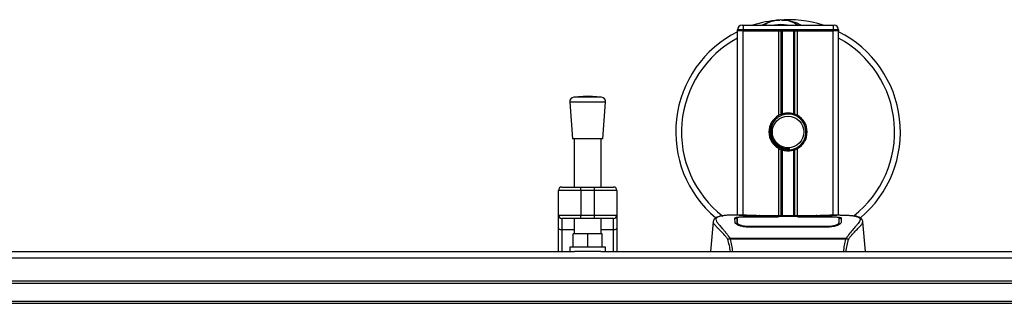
# Model space of a CAD drawing. Header units: millimetres. Extents: x 0 to 420, y 0 to 297.
# Tile 16 of 124: x 198.32 to 214.11, y 112.91 to 117.46. Entities that reach past the tile are written whole.
import ezdxf

# ---------------------------------------------------------------- set-up
doc = ezdxf.new("R2010")
doc.units = ezdxf.units.MM

msp = doc.modelspace()

# ---------------------------------------------------------------- linework, layer by layer
at = {"color": 7, "linetype": 'Continuous', "lineweight": 25}
for p, q in [((209.90116, 117.3748), (209.91918, 117.3748)), ((209.91918, 117.3748), (209.91918, 117.30272)), ((209.91918, 117.3748), (211.36081, 117.3748)), ((211.36081, 117.3748), (211.37883, 117.3748)), ((211.36081, 117.3748), (211.36081, 117.30272)), ((209.82907, 117.2847), (209.82907, 117.30272)), ((209.91918, 117.30272), (209.82907, 117.30272)), ((209.82907, 114.32935), (209.82907, 117.2847)), ((209.91918, 117.2847), (209.82907, 117.2847)), ((209.91918, 117.2847), (209.82907, 117.2847)), ((209.91918, 117.30272), (209.91918, 117.2847)), ((211.36081, 117.30272), (209.91918, 117.30272)), ((210.49042, 117.2847), (209.91918, 117.2847)), ((209.91918, 117.2847), (211.36081, 117.2847)), ((209.91918, 114.32935), (209.91918, 117.2847)), ((210.49042, 115.93021), (210.49042, 117.2847)), ((210.52949, 115.94858), (210.52949, 117.2847)), ((210.55018, 115.95575), (210.55018, 117.2847)), ((210.7298, 115.95575), (210.7298, 117.2847)), ((210.75049, 115.94858), (210.75049, 117.2847)), ((211.36081, 117.2847), (210.78956, 117.2847)), ((210.78956, 115.93021), (210.78956, 117.2847)), ((211.36081, 117.2847), (211.36081, 117.30272)), ((211.45091, 117.30272), (211.36081, 117.30272)), ((211.45091, 117.2847), (211.36081, 117.2847)), ((211.45091, 117.2847), (211.36081, 117.2847)), ((211.36081, 114.32935), (211.36081, 117.2847)), ((211.45091, 117.30272), (211.45091, 117.2847)), ((211.45091, 114.32935), (211.45091, 117.2847)), ((207.42591, 116.23692), (207.20397, 116.21998)), ((207.64784, 116.21998), (207.42591, 116.23692)), ((207.13758, 116.14263), (207.18263, 115.55214)), ((207.71423, 116.14263), (207.13758, 116.14263)), ((207.64784, 116.21998), (207.20397, 116.21998)), ((207.66918, 115.55214), (207.71423, 116.14263)), ((207.66918, 115.55214), (207.18263, 115.55214)), ((207.20966, 115.55214), (207.20966, 114.77986)), ((207.64215, 114.77986), (207.64215, 115.55214)), ((210.49042, 114.31959), (210.49042, 115.39551)), ((210.52949, 114.31959), (210.52949, 115.37714)), ((210.55018, 114.31959), (210.55018, 115.36997)), ((210.66499, 115.37562), (210.66301, 115.39838)), ((210.7298, 114.31959), (210.7298, 115.36997)), ((210.75049, 114.31959), (210.75049, 115.37714)), ((210.78956, 114.31959), (210.78956, 115.39551)), ((207.31779, 114.7258), (206.95738, 114.7258)), ((206.95738, 114.32935), (206.95738, 114.7258)), ((207.01144, 114.77986), (207.31779, 114.77986)), ((207.31779, 114.7258), (207.31779, 114.77986)), ((207.31779, 114.77986), (207.53403, 114.77986)), ((207.31779, 114.7258), (207.31779, 114.32935)), ((207.53403, 114.7258), (207.31779, 114.7258)), ((207.53403, 114.7258), (207.53403, 114.77986)), ((207.53403, 114.77986), (207.84038, 114.77986)), ((207.89444, 114.7258), (207.53403, 114.7258)), ((207.53403, 114.32935), (207.53403, 114.7258)), ((207.89444, 114.7258), (207.89444, 114.32935)), ((206.95738, 114.32935), (207.31779, 114.32935)), ((206.95738, 114.12187), (206.95738, 114.32935)), ((207.31779, 114.27529), (207.01144, 114.27529)), ((207.01144, 114.27529), (207.01144, 114.09086)), ((207.20966, 114.27529), (207.20966, 114.03058)), ((207.31779, 114.32935), (207.53403, 114.32935)), ((207.31779, 114.27529), (207.31779, 114.32935)), ((207.53403, 114.27529), (207.31779, 114.27529)), ((207.53403, 114.32935), (207.89444, 114.32935)), ((207.53403, 114.27529), (207.53403, 114.32935)), ((207.84038, 114.27529), (207.53403, 114.27529)), ((207.64215, 114.03058), (207.64215, 114.27529)), ((207.84038, 114.09086), (207.84038, 114.27529)), ((207.89444, 114.32935), (207.89444, 114.12187)), ((209.44025, 114.22351), (209.39815, 113.74226)), ((209.44017, 114.2221), (209.44088, 114.22346)), ((209.97143, 114.32935), (209.80317, 114.32935)), ((209.82264, 114.22365), (209.82261, 114.21891)), ((210.4958, 114.30059), (210.00333, 114.30065)), ((210.00928, 114.30352), (210.47781, 114.30352)), ((210.00928, 114.30065), (210.00928, 114.30352)), ((211.18078, 114.31959), (210.0992, 114.31959)), ((211.18076, 114.31957), (210.09923, 114.31957)), ((210.47781, 114.31007), (210.80218, 114.31007)), ((210.47781, 114.31007), (210.47781, 114.30352)), ((210.47781, 114.30352), (210.47781, 114.30059)), ((210.4958, 114.30059), (210.4958, 114.30746)), ((210.78413, 114.30746), (210.4958, 114.30746)), ((210.78413, 114.30059), (210.78413, 114.30746)), ((210.78413, 114.30746), (210.78413, 114.30059)), ((210.80218, 114.31007), (210.80218, 114.30352)), ((210.80218, 114.30352), (211.27071, 114.30352)), ((210.80218, 114.30352), (210.80218, 114.30059)), ((211.27071, 114.30065), (211.27071, 114.30352)), ((211.47693, 114.32935), (211.31173, 114.32935)), ((211.41448, 114.3271), (211.40773, 114.32639)), ((211.45562, 114.20569), (211.45623, 114.18115)), ((211.45736, 114.22253), (211.45699, 114.28377)), ((211.45752, 114.19685), (211.45735, 114.22254)), ((211.83981, 114.2221), (211.8391, 114.22346)), ((211.88184, 113.74226), (211.83973, 114.22351)), ((206.95738, 113.74226), (206.95738, 114.12187)), ((207.20966, 114.09086), (207.01144, 114.09086)), ((207.01144, 114.09086), (207.01144, 113.74226)), ((207.19164, 113.81434), (207.19164, 114.03058)), ((207.42591, 114.03058), (207.19164, 114.03058)), ((207.42591, 113.81434), (207.42591, 114.03058)), ((207.66017, 114.03058), (207.42591, 114.03058)), ((207.84038, 114.09086), (207.64215, 114.09086)), ((207.66017, 113.81434), (207.66017, 114.03058)), ((207.84038, 113.74226), (207.84038, 114.09086)), ((207.89444, 114.12187), (207.89444, 113.74226)), ((210.00518, 114.14961), (210.00484, 114.13602)), ((211.27071, 114.13572), (210.00928, 114.13572)), ((211.27025, 114.1496), (211.27038, 114.1496)), ((209.70024, 113.95121), (209.7042, 113.96054)), ((209.7042, 113.96054), (211.57625, 113.96054)), ((211.56675, 113.94035), (209.71319, 113.94035)), ((211.57625, 113.96054), (211.57965, 113.95134)), ((149.71421, 113.74226), (207.21487, 113.74226)), ((207.13758, 113.81434), (207.13758, 113.74226)), ((207.71423, 113.81434), (207.13758, 113.81434)), ((207.63694, 113.74226), (207.21487, 113.74226)), ((207.63694, 113.74226), (221.09183, 113.74226)), ((207.71423, 113.74226), (207.71423, 113.81434)), ((58.90817, 113.64356), (221.09183, 113.64356)), ((58.90817, 113.27373), (221.09183, 113.27373)), ((58.90817, 113.23769), (221.09183, 113.23769)), ((58.90817, 112.94936), (221.09183, 112.94936)), ((58.90817, 112.91332), (221.09183, 112.91332))]:
    msp.add_line(p, q, dxfattribs=at)
at = {"color": 7, "linetype": 'Continuous', "lineweight": 25, "flags": 128}
for points in [[(211.27666, 114.30065), (211.03835, 114.30061), (210.78413, 114.30059)], [(207.01144, 114.09086), (207.00089, 114.09146), (206.99075, 114.09323), (206.9814, 114.09609), (206.97321, 114.09995), (206.96649, 114.10465), (206.96149, 114.11001), (206.95842, 114.11582), (206.95738, 114.12187)], [(207.89444, 114.12187), (207.8934, 114.11582), (207.89032, 114.11001), (207.88533, 114.10465), (207.8786, 114.09995), (207.87041, 114.09609), (207.86107, 114.09323), (207.85092, 114.09146), (207.84038, 114.09086)], [(211.2748, 114.14961), (211.2707, 114.1496), (211.27038, 114.1496)]]:
    msp.add_lwpolyline(points, dxfattribs=at)
at = {"color": 7, "linetype": 'Continuous', "lineweight": 25}
msp.add_circle((210.63999, 115.66286), 0.25229, dxfattribs=at)
for centre, radius, start, end in [((209.90116, 117.30272), 0.07208, 90, 180), ((210.63999, 115.66286), 1.80204, 94.974241, 108.194872), ((210.52437, 116.99135), 0.46853, 54.926098, 125.073902), ((210.52437, 116.99135), 0.39645, 75.287788, 104.712212), ((210.63999, 115.66286), 1.80204, 71.805128, 94.974241), ((211.37883, 117.30272), 0.07208, 0, 90), ((210.63999, 115.66286), 1.80204, 116.743684, 229.984768), ((210.63999, 115.66286), 1.80204, 310.046839, 63.256316), ((210.63999, 115.66286), 1.70915, 118.324088, 232.137337), ((210.63999, 115.66286), 1.70915, 308.047069, 61.675912), ((207.20945, 116.14811), 0.07208, 94.362914, 184.362914), ((207.64236, 116.14811), 0.07208, 355.637086, 85.637086), ((210.63999, 115.66286), 0.30635, 119.224658, 240.775342), ((210.63999, 115.66286), 0.30635, 111.143405, 119.224658), ((210.63999, 115.66286), 0.28833, 274.974241, 94.974241), ((210.63999, 115.66286), 0.30635, 60.775342, 68.856595), ((210.63999, 115.66286), 0.30635, 299.224658, 60.775342), ((210.63999, 115.66286), 0.30635, 240.775342, 248.856595), ((210.63999, 115.66286), 0.30635, 291.143405, 299.224658), ((207.01144, 114.7258), 0.05406, 90, 180), ((207.84038, 114.7258), 0.05406, 0, 90), ((207.01144, 114.32935), 0.05406, 180, 270), ((207.84038, 114.32935), 0.05406, 270, 0)]:
    msp.add_arc(centre, radius, start, end, dxfattribs=at)
for points, knots in [([(210.22216, 117.3748), (210.2251, 117.37673), (210.27298, 117.40828), (210.36121, 117.43898), (210.44783, 117.45497), (210.48344, 117.45809), (210.48374, 117.45811)], [0, 0, 0, 0, 0.03729849, 0.60902041, 0.99664446, 1, 1, 1, 1]), ([(210.48374, 117.45811), (210.48405, 117.45814), (210.49228, 117.45886), (210.50057, 117.45854), (210.50856, 117.45823)], [0, 0, 0, 0, 0.037109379, 1, 1, 1, 1]), ([(210.53322, 117.45827), (210.5525, 117.45877), (210.62412, 117.46064), (210.72034, 117.43675), (210.80639, 117.40273), (210.83998, 117.38183), (210.85127, 117.3748)], [0, 0, 0, 0, 0.17640166, 0.65503379, 0.8840221, 1, 1, 1, 1]), ([(210.61499, 115.9501), (210.58353, 115.94347), (210.52061, 115.93021), (210.44136, 115.87212), (210.38487, 115.79324), (210.35839, 115.7001), (210.36481, 115.60458), (210.4021, 115.51737), (210.46589, 115.44803), (210.54843, 115.40502), (210.61746, 115.39452), (210.65526, 115.39772), (210.66301, 115.39838)], [0, 0, 0, 0, 0.110298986, 0.220597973, 0.330896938, 0.441269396, 0.548938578, 0.656287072, 0.763696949, 0.868649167, 0.973047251, 1, 1, 1, 1]), ([(210.52949, 115.94858), (210.53023, 115.94887), (210.53248, 115.94973), (210.5372, 115.95147), (210.54348, 115.95363), (210.5479, 115.95505), (210.55002, 115.9557), (210.55018, 115.95575)], [0, 0, 0, 0, 0.13279182, 0.40328924, 0.68794599, 0.97624213, 1, 1, 1, 1]), ([(210.55018, 115.95575), (210.55869, 115.95812), (210.5876, 115.96621), (210.64059, 115.97141), (210.6938, 115.96572), (210.72049, 115.95833), (210.7298, 115.95575)], [0, 0, 0, 0, 0.15316231, 0.52061175, 0.83276392, 1, 1, 1, 1]), ([(210.7298, 115.95575), (210.73088, 115.95541), (210.73386, 115.95449), (210.73925, 115.95271), (210.74547, 115.9505), (210.74882, 115.94922), (210.75049, 115.94858)], [0, 0, 0, 0, 0.15557258, 0.42978375, 0.7145238, 1, 1, 1, 1]), ([(210.66499, 115.37562), (210.62852, 115.37646), (210.55455, 115.37817), (210.45563, 115.43256), (210.38328, 115.51693), (210.34691, 115.62326), (210.35449, 115.73339), (210.38952, 115.82084), (210.43035, 115.85541), (210.44388, 115.86687)], [0, 0, 0, 0, 0.1532567, 0.3107756, 0.4622177, 0.61755972, 0.7743655, 0.92518437, 1, 1, 1, 1]), ([(210.55018, 115.36997), (210.54972, 115.37012), (210.54741, 115.37083), (210.54279, 115.37232), (210.53656, 115.37448), (210.53209, 115.37614), (210.53, 115.37694), (210.52949, 115.37714)], [0, 0, 0, 0, 0.067688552, 0.33799524, 0.61961326, 0.907963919, 1, 1, 1, 1]), ([(210.7298, 115.36997), (210.71163, 115.36538), (210.67469, 115.35605), (210.61331, 115.35581), (210.57218, 115.36343), (210.55285, 115.36918), (210.55018, 115.36997)], [0, 0, 0, 0, 0.31763159, 0.64587204, 0.9510876, 1, 1, 1, 1]), ([(210.75049, 115.37714), (210.75018, 115.37702), (210.74843, 115.37634), (210.7445, 115.37487), (210.73839, 115.37272), (210.73327, 115.37105), (210.73054, 115.3702), (210.7298, 115.36997)], [0, 0, 0, 0, 0.05704611, 0.3223495, 0.60367528, 0.89214027, 1, 1, 1, 1]), ([(209.67212, 113.94181), (209.66135, 113.95612), (209.62874, 113.99945), (209.57501, 114.0591), (209.51893, 114.11571), (209.47616, 114.15795), (209.44555, 114.19491), (209.44213, 114.21222), (209.44017, 114.2221)], [0, 0, 0, 0, 0.08424716, 0.25508672, 0.42672547, 0.59796341, 0.77060237, 1, 1, 1, 1]), ([(209.55781, 114.31229), (209.55049, 114.31091), (209.53184, 114.30738), (209.51049, 114.30013), (209.49296, 114.29216), (209.48229, 114.28576), (209.47482, 114.28016), (209.46961, 114.27554), (209.46586, 114.27189), (209.46339, 114.2694), (209.46169, 114.26778), (209.46093, 114.26707), (209.46051, 114.2667), (209.46018, 114.26641), (209.45996, 114.26621), (209.45974, 114.26603), (209.45945, 114.26578), (209.4591, 114.26549), (209.45854, 114.26504), (209.45795, 114.26458), (209.45721, 114.26401), (209.45618, 114.26313), (209.45569, 114.26274), (209.45435, 114.2609), (209.45394, 114.2603), (209.45364, 114.25984), (209.45332, 114.25936), (209.45285, 114.25864), (209.45191, 114.25712), (209.45073, 114.25513), (209.44675, 114.24797), (209.44263, 114.23825), (209.44113, 114.22903), (209.44027, 114.2237)], [0, 0, 0, 0, 0.13346194, 0.34016958, 0.46160951, 0.55730778, 0.62992241, 0.68217732, 0.71692903, 0.7371149, 0.74272174, 0.74460414, 0.7459796, 0.74651976, 0.74699289, 0.74743167, 0.74787155, 0.74886374, 0.75011647, 0.75397334, 0.75908593, 0.76862625, 0.78821087, 0.79094759, 0.79197558, 0.79286909, 0.79373558, 0.79468443, 0.7971036, 0.8047367, 0.8162438, 0.89371675, 1, 1, 1, 1]), ([(209.56993, 114.31401), (209.56287, 114.31256), (209.54779, 114.30947), (209.52076, 114.30101), (209.49399, 114.28702), (209.4798, 114.26295), (209.48635, 114.23655), (209.50193, 114.21189), (209.51583, 114.19375), (209.53374, 114.17256), (209.55491, 114.14879), (209.57991, 114.121), (209.60758, 114.08909), (209.63767, 114.05196), (209.67021, 114.01014), (209.69231, 113.97789), (209.7042, 113.96054)], [0, 0, 0, 0, 0.06157012, 0.13151171, 0.27071941, 0.40337504, 0.53510625, 0.58328098, 0.63315897, 0.68442904, 0.73675836, 0.78384784, 0.83893216, 0.89157329, 0.94168727, 1, 1, 1, 1]), ([(209.80317, 114.32932), (209.80127, 114.32933), (209.79425, 114.32937), (209.78062, 114.3293), (209.76395, 114.32918), (209.7474, 114.32895), (209.73097, 114.3286), (209.71373, 114.32809), (209.69501, 114.32735), (209.67224, 114.32615), (209.64803, 114.32443), (209.62296, 114.32206), (209.59886, 114.3191), (209.58104, 114.31652), (209.5717, 114.31441), (209.56993, 114.31401)], [0, 0, 0, 0, 0.02762691, 0.10239616, 0.17945658, 0.24994161, 0.31702439, 0.38965422, 0.46782264, 0.55148696, 0.67182448, 0.76737343, 0.86398611, 0.97427426, 1, 1, 1, 1]), ([(209.78747, 114.28337), (209.78985, 114.28603), (209.79462, 114.29135), (209.83282, 114.29726), (209.88919, 114.30129), (209.95165, 114.30324), (209.99289, 114.30344), (210.00928, 114.30352)], [0, 0, 0, 0, 0.21521677, 0.43046232, 0.64509935, 0.85904026, 1, 1, 1, 1]), ([(209.78943, 114.20866), (209.78901, 114.22476), (209.78837, 114.24895), (209.78781, 114.27039), (209.78759, 114.27904), (209.78747, 114.28337)], [0, 0, 0, 0, 0.49858361, 0.74918971, 1, 1, 1, 1]), ([(209.81226, 114.27494), (209.80479, 114.27355), (209.78974, 114.27077), (209.78834, 114.26709), (209.78763, 114.26524)], [0, 0, 0, 0, 0.49631334, 1, 1, 1, 1]), ([(210.00928, 114.13572), (209.98588, 114.13669), (209.93913, 114.13862), (209.87614, 114.15271), (209.82584, 114.17158), (209.79495, 114.19154), (209.79111, 114.20344), (209.78943, 114.20866)], [0, 0, 0, 0, 0.1991311, 0.39793157, 0.60588955, 0.82737965, 1, 1, 1, 1]), ([(209.81924, 114.19008), (209.82005, 114.18406), (209.82099, 114.17713), (209.83431, 114.17011), (209.83606, 114.16918)], [0, 0, 0, 0, 0.86801111, 1, 1, 1, 1]), ([(209.8226, 114.21891), (209.82255, 114.21094), (209.82247, 114.19724), (209.82231, 114.18262), (209.82224, 114.1765)], [0, 0, 0, 0, 0.58164119, 1, 1, 1, 1]), ([(209.82301, 114.28377), (209.82301, 114.28361), (209.82289, 114.26357), (209.82275, 114.24353), (209.82262, 114.22365)], [0, 0, 0, 0, 0.00827271, 1, 1, 1, 1]), ([(209.82301, 114.28372), (209.82289, 114.26465), (209.82277, 114.24462), (209.82264, 114.2246), (209.82264, 114.22365)], [0, 0, 0, 0, 0.95264015, 1, 1, 1, 1]), ([(210.00333, 114.30065), (209.98314, 114.3005), (209.94276, 114.3002), (209.88891, 114.29772), (209.84814, 114.29376), (209.82615, 114.2889), (209.82392, 114.28522), (209.82301, 114.28372)], [0, 0, 0, 0, 0.21287602, 0.42573624, 0.63903454, 0.85331242, 1, 1, 1, 1]), ([(209.82437, 114.20569), (209.82435, 114.20666), (209.82404, 114.22456), (209.82364, 114.24703), (209.82326, 114.26926), (209.82309, 114.27909), (209.82301, 114.2836), (209.82301, 114.28372)], [0, 0, 0, 0, 0.02546624, 0.4713629, 0.73178735, 0.99246436, 1, 1, 1, 1]), ([(209.82361, 114.17559), (209.8237, 114.17906), (209.82395, 114.18909), (209.8242, 114.19913), (209.82437, 114.20569)], [0, 0, 0, 0, 0.3458763, 1, 1, 1, 1]), ([(209.82437, 114.20569), (209.82645, 114.20026), (209.83061, 114.18939), (209.86225, 114.17244), (209.90866, 114.15855), (209.95924, 114.15079), (209.99231, 114.14994), (210.00518, 114.14961)], [0, 0, 0, 0, 0.21773223, 0.43557879, 0.65075483, 0.86407246, 1, 1, 1, 1]), ([(210.09923, 114.31957), (210.08702, 114.31959), (210.04764, 114.31965), (209.98313, 114.32047), (209.91731, 114.32214), (209.87252, 114.32407), (209.85147, 114.32586), (209.86082, 114.32668), (209.8655, 114.3271)], [0, 0, 0, 0, 0.08215471, 0.26513997, 0.44867114, 0.63249904, 0.81630092, 1, 1, 1, 1]), ([(209.88732, 114.32356), (209.88094, 114.32387), (209.87068, 114.32437), (209.86414, 114.3251), (209.86479, 114.32498), (209.86495, 114.32495)], [0, 0, 0, 0, 0.550601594, 0.885015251, 1, 1, 1, 1]), ([(209.8655, 114.3271), (209.90447, 114.32814), (209.96922, 114.32987), (210.06814, 114.32862), (210.1336, 114.32639), (210.1718, 114.32295), (210.17944, 114.32227)], [0, 0, 0, 0, 0.30152184, 0.50104725, 0.90023015, 1, 1, 1, 1]), ([(209.87931, 114.32402), (209.87912, 114.32412), (209.87695, 114.32535), (209.87226, 114.3266), (209.86775, 114.32693), (209.8655, 114.3271)], [0, 0, 0, 0, 0.04443315, 0.52221653, 1, 1, 1, 1]), ([(210.09923, 114.3196), (210.08337, 114.31963), (210.0502, 114.31969), (210.00174, 114.32027), (209.95612, 114.32116), (209.91831, 114.32225), (209.89496, 114.32311), (209.88797, 114.32352), (209.88732, 114.32356)], [0, 0, 0, 0, 0.18189708, 0.38061319, 0.58093849, 0.78035725, 0.97967552, 1, 1, 1, 1]), ([(210.19295, 114.31959), (210.19079, 114.32037), (210.18641, 114.32193), (210.18178, 114.32215), (210.17944, 114.32227)], [0, 0, 0, 0, 0.49524741, 1, 1, 1, 1]), ([(211.10055, 114.32226), (211.0982, 114.32215), (211.09357, 114.32193), (211.0892, 114.32037), (211.08703, 114.31959)], [0, 0, 0, 0, 0.50476564, 1, 1, 1, 1]), ([(211.10055, 114.32226), (211.1246, 114.32414), (211.16457, 114.32725), (211.2543, 114.32928), (211.33528, 114.33039), (211.40128, 114.32765), (211.41448, 114.3271)], [0, 0, 0, 0, 0.30143784, 0.50095323, 0.90014009, 1, 1, 1, 1]), ([(211.40641, 114.32438), (211.40052, 114.32398), (211.38565, 114.32298), (211.33419, 114.32132), (211.26253, 114.31987), (211.20801, 114.31967), (211.18076, 114.31957)], [0, 0, 0, 0, 0.17981299, 0.45378319, 0.72700373, 1, 1, 1, 1]), ([(211.27071, 114.30352), (211.29559, 114.30334), (211.34535, 114.30299), (211.41171, 114.30014), (211.46185, 114.2955), (211.48874, 114.28968), (211.49142, 114.28518), (211.49251, 114.28337)], [0, 0, 0, 0, 0.21341182, 0.42681727, 0.64048529, 0.85457431, 1, 1, 1, 1]), ([(211.49055, 114.20866), (211.48776, 114.20176), (211.48218, 114.18798), (211.44141, 114.1656), (211.38208, 114.14659), (211.32063, 114.13681), (211.28288, 114.13598), (211.27071, 114.13572)], [0, 0, 0, 0, 0.2254673, 0.45085364, 0.67736923, 0.89591171, 1, 1, 1, 1]), ([(211.2748, 114.14961), (211.29503, 114.15039), (211.33547, 114.15193), (211.38939, 114.16306), (211.43016, 114.17803), (211.45222, 114.19319), (211.45463, 114.20206), (211.45562, 114.20569)], [0, 0, 0, 0, 0.2128654, 0.42572184, 0.63872248, 0.85234986, 1, 1, 1, 1]), ([(211.45698, 114.28372), (211.45501, 114.28591), (211.45108, 114.29027), (211.41982, 114.29526), (211.37379, 114.29873), (211.32308, 114.30043), (211.28975, 114.30059), (211.27666, 114.30065)], [0, 0, 0, 0, 0.21612272, 0.43228358, 0.64748247, 0.86145988, 1, 1, 1, 1]), ([(211.41448, 114.3271), (211.41715, 114.32692), (211.42562, 114.32635), (211.42564, 114.32543), (211.41034, 114.32459), (211.40641, 114.32438)], [0, 0, 0, 0, 0.25540478, 0.808946, 1, 1, 1, 1]), ([(211.41571, 114.32507), (211.41572, 114.32507), (211.41626, 114.32516), (211.41378, 114.32478), (211.40906, 114.32449), (211.40641, 114.32432)], [0, 0, 0, 0, 0.00626083, 0.44327513, 1, 1, 1, 1]), ([(211.43824, 114.16615), (211.44416, 114.16957), (211.45829, 114.17773), (211.45984, 114.18554), (211.46075, 114.19008)], [0, 0, 0, 0, 0.41900897, 1, 1, 1, 1]), ([(211.45698, 114.28372), (211.45697, 114.2836), (211.45684, 114.27593), (211.45659, 114.26178), (211.45614, 114.23569), (211.45582, 114.21747), (211.45563, 114.20666), (211.45562, 114.20569)], [0, 0, 0, 0, 0.007519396, 0.456665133, 0.715355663, 0.974525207, 1, 1, 1, 1]), ([(211.45735, 114.22254), (211.45734, 114.22345), (211.45728, 114.2336), (211.45715, 114.25399), (211.45704, 114.27348), (211.45698, 114.28372)], [0, 0, 0, 0, 0.04480435, 0.49764008, 1, 1, 1, 1]), ([(211.45773, 114.17704), (211.45767, 114.1829), (211.4575, 114.19736), (211.45742, 114.21084), (211.45738, 114.21886)], [0, 0, 0, 0, 0.40550496, 1, 1, 1, 1]), ([(211.49235, 114.26524), (211.49119, 114.268), (211.48962, 114.27172), (211.47205, 114.2743), (211.46754, 114.27496)], [0, 0, 0, 0, 0.74296977, 1, 1, 1, 1]), ([(211.47693, 114.32932), (211.48045, 114.32933), (211.50055, 114.32938), (211.54331, 114.32898), (211.58966, 114.32733), (211.62403, 114.32501), (211.64139, 114.32355), (211.6577, 114.32192), (211.67184, 114.32027), (211.68575, 114.31839), (211.69808, 114.31641), (211.70747, 114.31475), (211.71211, 114.31374), (211.71269, 114.31361)], [0, 0, 0, 0, 0.04881498, 0.278922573, 0.545155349, 0.62717383, 0.698343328, 0.75858144, 0.828404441, 0.873649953, 0.933892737, 0.99178224, 1, 1, 1, 1]), ([(211.49251, 114.28337), (211.4924, 114.27906), (211.49212, 114.26828), (211.49154, 114.24598), (211.49088, 114.22111), (211.49055, 114.20866)], [0, 0, 0, 0, 0.249392, 0.62414375, 1, 1, 1, 1]), ([(211.71269, 114.31361), (211.71605, 114.31291), (211.72318, 114.31141), (211.73332, 114.30884), (211.74305, 114.306), (211.7592, 114.30051), (211.77813, 114.29131), (211.79427, 114.27533), (211.79867, 114.25502), (211.78992, 114.22852), (211.76556, 114.19443), (211.7262, 114.15), (211.67287, 114.09046), (211.62608, 114.03215), (211.59358, 113.98669), (211.5819, 113.96906), (211.57625, 113.96054)], [0, 0, 0, 0, 0.02969414, 0.06305591, 0.09492768, 0.12531521, 0.23205808, 0.32960303, 0.43327649, 0.53202469, 0.63076786, 0.73507022, 0.83793216, 0.94137578, 0.97165063, 1, 1, 1, 1]), ([(211.60787, 113.94182), (211.61864, 113.95613), (211.65125, 113.99945), (211.70498, 114.0591), (211.76105, 114.11571), (211.80383, 114.15795), (211.83443, 114.19491), (211.83786, 114.21222), (211.83981, 114.2221)], [0, 0, 0, 0, 0.0842305, 0.25507317, 0.42671503, 0.59795609, 0.7705982, 1, 1, 1, 1]), ([(211.83972, 114.2237), (211.83885, 114.22903), (211.83735, 114.23825), (211.83323, 114.24797), (211.82925, 114.25513), (211.82807, 114.25713), (211.82713, 114.25864), (211.82667, 114.25936), (211.82635, 114.25984), (211.82604, 114.2603), (211.82563, 114.2609), (211.8243, 114.26274), (211.82377, 114.26316), (211.82257, 114.26418), (211.8217, 114.26483), (211.82088, 114.26549), (211.82054, 114.26578), (211.82025, 114.26602), (211.82003, 114.26621), (211.81981, 114.2664), (211.81948, 114.26669), (211.81893, 114.26719), (211.81823, 114.26784), (211.81654, 114.26946), (211.81413, 114.27187), (211.81038, 114.27554), (211.80517, 114.28016), (211.7977, 114.28576), (211.78704, 114.29216), (211.7695, 114.30011), (211.74937, 114.30704), (211.73209, 114.31034), (211.72612, 114.31148)], [0, 0, 0, 0, 0.10895151, 0.18836403, 0.20015725, 0.20797863, 0.21045693, 0.21142904, 0.21231706, 0.21323322, 0.21428764, 0.21709508, 0.23718398, 0.24934952, 0.25616294, 0.25744907, 0.25846748, 0.25891857, 0.25936812, 0.25985246, 0.2604052, 0.2618126, 0.26492315, 0.26948017, 0.29015729, 0.32576371, 0.37931044, 0.4537257, 0.55180182, 0.67626306, 0.8881219, 1, 1, 1, 1]), ([(210.00518, 114.14961), (210.00655, 114.14961), (210.15077, 114.14919), (210.57246, 114.14969), (210.99279, 114.14964), (211.27025, 114.1496)], [0, 0, 0, 0, 0.00323915, 0.34201142, 1, 1, 1, 1]), ([(211.27533, 114.1288), (211.27533, 114.12896), (211.27515, 114.1359), (211.27498, 114.14284), (211.2748, 114.14961)], [0, 0, 0, 0, 0.02342788, 1, 1, 1, 1]), ([(209.67215, 113.94187), (209.67457, 113.94324), (209.67945, 113.94601), (209.68895, 113.94944), (209.69621, 113.9509), (209.70003, 113.95131), (209.70024, 113.95133)], [0, 0, 0, 0, 0.32361461, 0.65359013, 0.98086966, 1, 1, 1, 1]), ([(209.71611, 113.74226), (209.71071, 113.7762), (209.69969, 113.84544), (209.68145, 113.90931), (209.67215, 113.94187)], [0, 0, 0, 0, 0.49025565, 1, 1, 1, 1]), ([(209.71319, 113.94035), (209.7131, 113.94041), (209.70839, 113.94379), (209.70427, 113.94753), (209.70024, 113.95121)], [0, 0, 0, 0, 0.01890165, 1, 1, 1, 1]), ([(209.71319, 113.94035), (209.7204, 113.90838), (209.7348, 113.84456), (209.74567, 113.77728), (209.74725, 113.74241), (209.74725, 113.74226)], [0, 0, 0, 0, 0.499924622, 0.997753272, 1, 1, 1, 1]), ([(211.53219, 113.74226), (211.536, 113.77667), (211.54356, 113.84502), (211.55906, 113.90872), (211.56675, 113.94035)], [0, 0, 0, 0, 0.50345062, 1, 1, 1, 1]), ([(211.60784, 113.94188), (211.59872, 113.90942), (211.58075, 113.84544), (211.56972, 113.77632), (211.56429, 113.74226)], [0, 0, 0, 0, 0.50728505, 1, 1, 1, 1]), ([(211.57978, 113.95124), (211.57562, 113.94766), (211.57139, 113.94401), (211.56684, 113.94042), (211.56675, 113.94035)], [0, 0, 0, 0, 0.98124308, 1, 1, 1, 1]), ([(211.57971, 113.95134), (211.57993, 113.95131), (211.58377, 113.95091), (211.59104, 113.94944), (211.60054, 113.94602), (211.60542, 113.94325), (211.60784, 113.94188)], [0, 0, 0, 0, 0.0200108, 0.34699568, 0.67667396, 1, 1, 1, 1])]:
    msp.add_open_spline(points, degree=3, knots=knots, dxfattribs=at)

doc.saveas('drawing.dxf')
